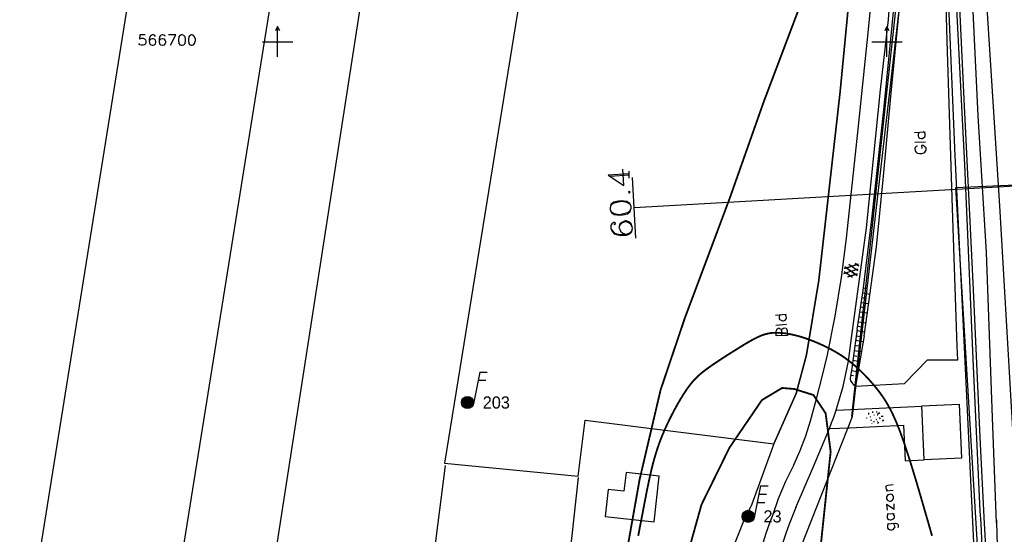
# Model space of a CAD drawing. Header units: millimetres. Extents: x 237058 to 239804, y 565701 to 567407.
# Tile 52 of 64: x 237958 to 238119, y 566619 to 566704. Entities that reach past the tile are written whole.
import ezdxf

# ---------------------------------------------------------------- set-up
doc = ezdxf.new("R2010")
doc.units = ezdxf.units.MM
doc.linetypes.add('DASHED', pattern=[19.05, 12.7, -6.35])
for name, color, linetype in [('Contouren 15-25 m-mv', 7, 'CONTINUOUS'), ('Contouren 5-15 m-mv', 7, 'CONTINUOUS'), ('PEILBUIZEN FEB 2015', 7, 'CONTINUOUS'), ('T4675650', 8, 'CONTINUOUS')]:
    doc.layers.add(name, color=color, linetype=linetype)
doc.styles.get("Standard").update_dxf_attribs({"font": 'tcb_isocp.shx'})

msp = doc.modelspace()

# ---------------------------------------------------------------- hatches: boundary and pattern name
at = {"layer": 'PEILBUIZEN FEB 2015'}
h = msp.add_hatch(color=256, dxfattribs=at)
h.dxf.hatch_style = 1
edge = h.paths.add_edge_path()
edge.add_arc((238031.161, 566640.771), 1, 0, 360)
h = msp.add_hatch(color=256, dxfattribs=at)
h.dxf.hatch_style = 1
edge = h.paths.add_edge_path()
edge.add_arc((238077.235, 566622.072), 1, 0, 360)

# ---------------------------------------------------------------- linework, layer by layer
at = {"layer": 'Contouren 15-25 m-mv', "color": 1, "const_width": 0.3, "flags": 128}
msp.add_lwpolyline([(238057.215, 566615.789), (238059.407, 566628.121), (238062.852, 566642.833), (238066.824, 566654.616), (238074.158, 566674.198), (238079.784, 566690.164), (238086.743, 566708.578), (238091.678, 566721.164), (238094.801, 566727.809), (238097.42, 566732.138), (238099.132, 566733.749), (238103.061, 566735.562), (238107.694, 566736.065), (238112.227, 566735.864), (238117.767, 566733.951), (238122.099, 566730.326), (238125.725, 566724.688), (238127.376, 566718.379)], dxfattribs=at)
at = {"layer": 'Contouren 15-25 m-mv', "color": 30, "linetype": 'DASHED', "ltscale": 0.5, "true_color": 0xf8991e, "const_width": 0.3, "flags": 128}
msp.add_lwpolyline([(238059.14, 566557.019), (238057.32, 566562.147), (238057.485, 566569.426), (238059.802, 566586.961), (238065.098, 566604.33), (238067.581, 566616.902), (238069.567, 566624.015), (238074.165, 566633.368), (238079.475, 566641.163), (238082.794, 566643.154), (238084.785, 566642.988), (238087.938, 566641.993), (238089.929, 566639.007), (238090.759, 566632.704), (238089.099, 566616.947), (238085.117, 566595.551), (238082.13, 566583.609), (238080.305, 566572.33), (238078.479, 566563.208), (238074.047, 566556.303), (238070.602, 566554.093), (238067.741, 566553.444), (238062.866, 566554.223), (238060.46, 566555.263)], close=True, dxfattribs=at)
at = {"layer": 'Contouren 5-15 m-mv', "color": 1, "const_width": 0.3, "flags": 128}
msp.add_lwpolyline([(238059.178, 566618.887), (238059.212, 566619.061), (238059.247, 566619.235), (238059.281, 566619.409), (238059.315, 566619.583), (238059.349, 566619.756), (238059.383, 566619.929), (238059.416, 566620.101), (238059.45, 566620.273), (238059.483, 566620.444), (238059.516, 566620.615), (238059.549, 566620.786), (238059.582, 566620.956), (238059.614, 566621.126), (238059.647, 566621.295), (238059.679, 566621.464), (238059.711, 566621.633), (238059.743, 566621.8), (238059.775, 566621.968), (238059.807, 566622.135), (238059.839, 566622.301), (238059.87, 566622.467), (238059.902, 566622.632), (238059.933, 566622.797), (238059.965, 566622.961), (238059.996, 566623.125), (238060.027, 566623.288), (238060.058, 566623.45), (238060.088, 566623.612), (238060.119, 566623.773), (238060.15, 566623.934), (238060.181, 566624.094), (238060.211, 566624.254), (238060.242, 566624.412), (238060.272, 566624.571), (238060.302, 566624.728), (238060.333, 566624.885), (238060.363, 566625.041), (238060.393, 566625.197), (238060.423, 566625.352), (238060.453, 566625.506), (238060.483, 566625.659), (238060.513, 566625.812), (238060.543, 566625.964), (238060.573, 566626.115), (238060.603, 566626.265), (238060.633, 566626.415), (238060.663, 566626.564), (238060.693, 566626.712), (238060.723, 566626.86), (238060.753, 566627.006), (238060.783, 566627.152), (238060.813, 566627.297), (238060.843, 566627.441), (238060.873, 566627.585), (238060.903, 566627.727), (238060.933, 566627.869), (238060.963, 566628.01), (238060.993, 566628.149), (238061.023, 566628.289), (238061.054, 566628.427), (238061.084, 566628.564), (238061.114, 566628.7), (238061.144, 566628.836), (238061.175, 566628.97), (238061.205, 566629.104), (238061.236, 566629.237), (238061.266, 566629.368), (238061.297, 566629.499), (238061.328, 566629.629), (238061.359, 566629.758), (238061.389, 566629.886), (238061.42, 566630.013), (238061.452, 566630.138), (238061.483, 566630.263), (238061.514, 566630.388), (238061.546, 566630.511), (238061.577, 566630.633), (238061.609, 566630.754), (238061.641, 566630.875), (238061.672, 566630.995), (238061.705, 566631.114), (238061.737, 566631.232), (238061.769, 566631.349), (238061.802, 566631.466), (238061.834, 566631.582), (238061.867, 566631.697), (238061.9, 566631.812), (238061.933, 566631.926), (238061.967, 566632.039), (238062, 566632.151), (238062.034, 566632.263), (238062.068, 566632.375), (238062.102, 566632.485), (238062.136, 566632.595), (238062.17, 566632.705), (238062.205, 566632.814), (238062.24, 566632.923), (238062.275, 566633.031), (238062.311, 566633.138), (238062.346, 566633.245), (238062.382, 566633.352), (238062.418, 566633.458), (238062.454, 566633.564), (238062.491, 566633.67), (238062.528, 566633.775), (238062.565, 566633.879), (238062.602, 566633.984), (238062.64, 566634.088), (238062.678, 566634.192), (238062.716, 566634.295), (238062.754, 566634.398), (238062.793, 566634.501), (238062.832, 566634.604), (238062.871, 566634.707), (238062.911, 566634.809), (238062.951, 566634.911), (238062.991, 566635.013), (238063.031, 566635.115), (238063.072, 566635.217), (238063.114, 566635.318), (238063.155, 566635.42), (238063.197, 566635.521), (238063.239, 566635.623), (238063.282, 566635.724), (238063.325, 566635.826), (238063.368, 566635.927), (238063.411, 566636.029), (238063.455, 566636.13), (238063.5, 566636.232), (238063.545, 566636.333), (238063.59, 566636.435), (238063.635, 566636.537), (238063.681, 566636.639), (238063.727, 566636.741), (238063.774, 566636.844), (238063.821, 566636.946), (238063.869, 566637.049), (238063.916, 566637.151), (238063.965, 566637.254), (238064.013, 566637.357), (238064.062, 566637.46), (238064.111, 566637.563), (238064.161, 566637.666), (238064.21, 566637.769), (238064.261, 566637.872), (238064.311, 566637.975), (238064.362, 566638.078), (238064.412, 566638.18), (238064.464, 566638.283), (238064.515, 566638.386), (238064.567, 566638.488), (238064.618, 566638.59), (238064.671, 566638.692), (238064.723, 566638.794), (238064.775, 566638.896), (238064.828, 566638.997), (238064.881, 566639.098), (238064.934, 566639.199), (238064.987, 566639.3), (238065.04, 566639.4), (238065.093, 566639.5), (238065.146, 566639.6), (238065.2, 566639.699), (238065.254, 566639.798), (238065.307, 566639.896), (238065.361, 566639.994), (238065.415, 566640.092), (238065.469, 566640.189), (238065.523, 566640.286), (238065.577, 566640.382), (238065.63, 566640.477), (238065.684, 566640.572), (238065.738, 566640.667), (238065.792, 566640.761), (238065.846, 566640.854), (238065.9, 566640.947), (238065.954, 566641.039), (238066.007, 566641.13), (238066.061, 566641.221), (238066.115, 566641.311), (238066.168, 566641.4), (238066.221, 566641.488), (238066.275, 566641.576), (238066.328, 566641.663), (238066.381, 566641.749), (238066.433, 566641.835), (238066.486, 566641.919), (238066.539, 566642.003), (238066.591, 566642.086), (238066.643, 566642.168), (238066.695, 566642.249), (238066.747, 566642.329), (238066.798, 566642.408), (238066.849, 566642.486), (238066.9, 566642.563), (238066.951, 566642.639), (238067.002, 566642.714), (238067.052, 566642.788), (238067.102, 566642.861), (238067.151, 566642.933), (238067.201, 566643.004), (238067.25, 566643.074), (238067.299, 566643.143), (238067.347, 566643.211), (238067.396, 566643.278), (238067.444, 566643.344), (238067.492, 566643.409), (238067.54, 566643.474), (238067.588, 566643.537), (238067.636, 566643.6), (238067.683, 566643.661), (238067.731, 566643.722), (238067.778, 566643.782), (238067.825, 566643.842), (238067.873, 566643.9), (238067.92, 566643.958), (238067.967, 566644.015), (238068.014, 566644.072), (238068.061, 566644.128), (238068.109, 566644.183), (238068.156, 566644.237), (238068.203, 566644.291), (238068.25, 566644.345), (238068.298, 566644.397), (238068.345, 566644.45), (238068.393, 566644.501), (238068.441, 566644.552), (238068.488, 566644.603), (238068.536, 566644.653), (238068.584, 566644.703), (238068.633, 566644.752), (238068.681, 566644.801), (238068.73, 566644.849), (238068.779, 566644.898), (238068.828, 566644.945), (238068.877, 566644.993), (238068.927, 566645.04), (238068.977, 566645.087), (238069.027, 566645.133), (238069.078, 566645.179), (238069.129, 566645.225), (238069.18, 566645.271), (238069.231, 566645.317), (238069.283, 566645.362), (238069.335, 566645.408), (238069.388, 566645.453), (238069.441, 566645.498), (238069.495, 566645.543), (238069.549, 566645.587), (238069.603, 566645.632), (238069.658, 566645.677), (238069.713, 566645.722), (238069.769, 566645.766), (238069.825, 566645.811), (238069.882, 566645.856), (238069.939, 566645.901), (238069.997, 566645.946), (238070.056, 566645.991), (238070.115, 566646.036), (238070.175, 566646.081), (238070.235, 566646.127), (238070.296, 566646.172), (238070.357, 566646.218), (238070.419, 566646.264), (238070.482, 566646.31), (238070.545, 566646.356), (238070.609, 566646.403), (238070.674, 566646.45), (238070.739, 566646.497), (238070.804, 566646.543), (238070.87, 566646.591), (238070.937, 566646.638), (238071.004, 566646.685), (238071.072, 566646.733), (238071.14, 566646.78), (238071.208, 566646.828), (238071.277, 566646.876), (238071.346, 566646.924), (238071.416, 566646.972), (238071.486, 566647.02), (238071.556, 566647.068), (238071.627, 566647.117), (238071.698, 566647.165), (238071.769, 566647.213), (238071.841, 566647.262), (238071.913, 566647.31), (238071.985, 566647.359), (238072.057, 566647.407), (238072.13, 566647.456), (238072.203, 566647.504), (238072.276, 566647.553), (238072.349, 566647.601), (238072.423, 566647.65), (238072.496, 566647.698), (238072.57, 566647.747), (238072.644, 566647.795), (238072.718, 566647.844), (238072.792, 566647.892), (238072.866, 566647.941), (238072.94, 566647.989), (238073.015, 566648.037), (238073.089, 566648.085), (238073.163, 566648.133), (238073.238, 566648.181), (238073.312, 566648.229), (238073.386, 566648.277), (238073.461, 566648.325), (238073.535, 566648.372), (238073.609, 566648.42), (238073.683, 566648.467), (238073.757, 566648.514), (238073.831, 566648.562), (238073.905, 566648.608), (238073.978, 566648.655), (238074.052, 566648.702), (238074.125, 566648.748), (238074.198, 566648.795), (238074.27, 566648.841), (238074.343, 566648.887), (238074.415, 566648.932), (238074.487, 566648.978), (238074.559, 566649.023), (238074.631, 566649.068), (238074.702, 566649.113), (238074.773, 566649.158), (238074.843, 566649.202), (238074.913, 566649.246), (238074.983, 566649.29), (238075.053, 566649.334), (238075.122, 566649.377), (238075.191, 566649.421), (238075.259, 566649.464), (238075.327, 566649.506), (238075.395, 566649.549), (238075.462, 566649.591), (238075.529, 566649.633), (238075.596, 566649.674), (238075.662, 566649.716), (238075.728, 566649.757), (238075.794, 566649.798), (238075.859, 566649.838), (238075.924, 566649.878), (238075.989, 566649.918), (238076.053, 566649.958), (238076.117, 566649.998), (238076.181, 566650.037), (238076.244, 566650.075), (238076.307, 566650.114), (238076.37, 566650.152), (238076.432, 566650.19), (238076.494, 566650.228), (238076.555, 566650.265), (238076.617, 566650.302), (238076.678, 566650.339), (238076.738, 566650.375), (238076.799, 566650.412), (238076.859, 566650.447), (238076.918, 566650.483), (238076.977, 566650.518), (238077.036, 566650.553), (238077.095, 566650.587), (238077.153, 566650.622), (238077.211, 566650.656), (238077.269, 566650.689), (238077.326, 566650.722), (238077.383, 566650.755), (238077.44, 566650.788), (238077.496, 566650.82), (238077.552, 566650.852), (238077.608, 566650.883), (238077.663, 566650.914), (238077.718, 566650.945), (238077.773, 566650.976), (238077.828, 566651.006), (238077.882, 566651.036), (238077.935, 566651.065), (238077.989, 566651.094), (238078.042, 566651.123), (238078.095, 566651.151), (238078.147, 566651.179), (238078.2, 566651.206), (238078.251, 566651.234), (238078.303, 566651.26), (238078.354, 566651.287), (238078.405, 566651.313), (238078.456, 566651.339), (238078.506, 566651.364), (238078.556, 566651.389), (238078.606, 566651.413), (238078.655, 566651.437), (238078.704, 566651.461), (238078.753, 566651.484), (238078.802, 566651.507), (238078.85, 566651.53), (238078.898, 566651.552), (238078.946, 566651.574), (238078.993, 566651.595), (238079.04, 566651.616), (238079.087, 566651.637), (238079.134, 566651.657), (238079.181, 566651.677), (238079.227, 566651.696), (238079.273, 566651.715), (238079.319, 566651.734), (238079.365, 566651.752), (238079.411, 566651.77), (238079.457, 566651.788), (238079.502, 566651.805), (238079.547, 566651.822), (238079.592, 566651.838), (238079.638, 566651.854), (238079.683, 566651.87), (238079.728, 566651.885), (238079.772, 566651.9), (238079.817, 566651.915), (238079.862, 566651.929), (238079.907, 566651.943), (238079.951, 566651.957), (238079.996, 566651.97), (238080.041, 566651.983), (238080.085, 566651.995), (238080.13, 566652.007), (238080.175, 566652.019), (238080.219, 566652.031), (238080.264, 566652.042), (238080.309, 566652.052), (238080.354, 566652.063), (238080.399, 566652.073), (238080.444, 566652.082), (238080.489, 566652.092), (238080.534, 566652.101), (238080.579, 566652.11), (238080.625, 566652.118), (238080.671, 566652.126), (238080.716, 566652.134), (238080.762, 566652.141), (238080.808, 566652.148), (238080.855, 566652.155), (238080.901, 566652.161), (238080.948, 566652.167), (238080.994, 566652.173), (238081.042, 566652.178), (238081.089, 566652.183), (238081.136, 566652.188), (238081.184, 566652.192), (238081.232, 566652.196), (238081.28, 566652.2), (238081.329, 566652.203), (238081.378, 566652.206), (238081.427, 566652.209), (238081.477, 566652.212), (238081.526, 566652.214), (238081.577, 566652.216), (238081.627, 566652.217), (238081.678, 566652.219), (238081.729, 566652.22), (238081.781, 566652.22), (238081.832, 566652.221), (238081.885, 566652.221), (238081.937, 566652.22), (238081.99, 566652.22), (238082.043, 566652.219), (238082.097, 566652.217), (238082.151, 566652.216), (238082.205, 566652.214), (238082.259, 566652.212), (238082.314, 566652.21), (238082.37, 566652.207), (238082.425, 566652.204), (238082.481, 566652.2), (238082.537, 566652.197), (238082.593, 566652.192), (238082.65, 566652.188), (238082.707, 566652.183), (238082.765, 566652.179), (238082.822, 566652.173), (238082.88, 566652.168), (238082.938, 566652.162), (238082.997, 566652.155), (238083.056, 566652.149), (238083.115, 566652.142), (238083.174, 566652.135), (238083.234, 566652.127), (238083.294, 566652.12), (238083.354, 566652.111), (238083.415, 566652.103), (238083.476, 566652.094), (238083.537, 566652.085), (238083.598, 566652.076), (238083.66, 566652.066), (238083.722, 566652.056), (238083.784, 566652.046), (238083.846, 566652.035), (238083.909, 566652.024), (238083.972, 566652.012), (238084.035, 566652.001), (238084.098, 566651.989), (238084.162, 566651.977), (238084.226, 566651.964), (238084.29, 566651.951), (238084.355, 566651.938), (238084.419, 566651.924), (238084.484, 566651.91), (238084.549, 566651.896), (238084.615, 566651.881), (238084.68, 566651.867), (238084.746, 566651.851), (238084.812, 566651.836), (238084.878, 566651.82), (238084.945, 566651.804), (238085.011, 566651.787), (238085.078, 566651.77), (238085.145, 566651.753), (238085.213, 566651.736), (238085.28, 566651.718), (238085.348, 566651.7), (238085.416, 566651.681), (238085.484, 566651.662), (238085.553, 566651.643), (238085.621, 566651.624), (238085.69, 566651.604), (238085.759, 566651.584), (238085.828, 566651.563), (238085.897, 566651.543), (238085.966, 566651.522), (238086.036, 566651.5), (238086.106, 566651.478), (238086.176, 566651.457), (238086.246, 566651.434), (238086.316, 566651.412), (238086.386, 566651.389), (238086.456, 566651.366), (238086.527, 566651.342), (238086.597, 566651.318), (238086.668, 566651.294), (238086.739, 566651.27), (238086.81, 566651.246), (238086.881, 566651.221), (238086.952, 566651.196), (238087.023, 566651.17), (238087.094, 566651.145), (238087.165, 566651.119), (238087.237, 566651.093), (238087.308, 566651.066), (238087.38, 566651.04), (238087.451, 566651.013), (238087.523, 566650.986), (238087.594, 566650.958), (238087.666, 566650.931), (238087.737, 566650.903), (238087.809, 566650.875), (238087.88, 566650.847), (238087.952, 566650.818), (238088.024, 566650.789), (238088.095, 566650.76), (238088.167, 566650.731), (238088.238, 566650.702), (238088.31, 566650.672), (238088.381, 566650.642), (238088.453, 566650.612), (238088.524, 566650.582), (238088.595, 566650.552), (238088.667, 566650.521), (238088.738, 566650.49), (238088.809, 566650.459), (238088.88, 566650.428), (238088.951, 566650.397), (238089.022, 566650.365), (238089.093, 566650.334), (238089.163, 566650.302), (238089.234, 566650.27), (238089.304, 566650.238), (238089.375, 566650.205), (238089.445, 566650.173), (238089.515, 566650.14), (238089.585, 566650.107), (238089.655, 566650.074), (238089.725, 566650.041), (238089.794, 566650.008), (238089.863, 566649.974), (238089.933, 566649.941), (238090.002, 566649.907), (238090.071, 566649.873), (238090.139, 566649.839), (238090.208, 566649.805), (238090.276, 566649.771), (238090.344, 566649.737), (238090.412, 566649.702), (238090.48, 566649.667), (238090.548, 566649.633), (238090.615, 566649.598), (238090.683, 566649.562), (238090.75, 566649.527), (238090.817, 566649.491), (238090.884, 566649.455), (238090.951, 566649.419), (238091.018, 566649.383), (238091.085, 566649.347), (238091.151, 566649.31), (238091.218, 566649.273), (238091.284, 566649.236), (238091.35, 566649.199), (238091.416, 566649.161), (238091.482, 566649.124), (238091.548, 566649.086), (238091.614, 566649.047), (238091.679, 566649.009), (238091.745, 566648.97), (238091.81, 566648.931), (238091.876, 566648.892), (238091.941, 566648.852), (238092.006, 566648.812), (238092.072, 566648.772), (238092.137, 566648.732), (238092.202, 566648.691), (238092.267, 566648.65), (238092.332, 566648.608), (238092.396, 566648.567), (238092.461, 566648.525), (238092.526, 566648.482), (238092.591, 566648.44), (238092.655, 566648.397), (238092.72, 566648.353), (238092.785, 566648.31), (238092.849, 566648.266), (238092.914, 566648.221), (238092.978, 566648.177), (238093.043, 566648.132), (238093.107, 566648.086), (238093.172, 566648.04), (238093.236, 566647.994), (238093.301, 566647.948), (238093.365, 566647.901), (238093.43, 566647.853), (238093.494, 566647.805), (238093.558, 566647.757), (238093.623, 566647.709), (238093.687, 566647.66), (238093.752, 566647.61), (238093.816, 566647.56), (238093.881, 566647.51), (238093.945, 566647.459), (238094.01, 566647.408), (238094.075, 566647.357), (238094.139, 566647.305), (238094.204, 566647.252), (238094.269, 566647.199), (238094.334, 566647.146), (238094.398, 566647.092), (238094.463, 566647.038), (238094.528, 566646.983), (238094.593, 566646.928), (238094.658, 566646.872), (238094.723, 566646.816), (238094.788, 566646.759), (238094.853, 566646.702), (238094.918, 566646.645), (238094.983, 566646.587), (238095.048, 566646.529), (238095.113, 566646.47), (238095.178, 566646.411), (238095.243, 566646.352), (238095.308, 566646.292), (238095.373, 566646.231), (238095.438, 566646.171), (238095.503, 566646.11), (238095.568, 566646.048), (238095.633, 566645.986), (238095.697, 566645.924), (238095.762, 566645.862), (238095.827, 566645.798), (238095.892, 566645.735), (238095.956, 566645.671), (238096.021, 566645.607), (238096.086, 566645.543), (238096.15, 566645.478), (238096.215, 566645.413), (238096.279, 566645.347), (238096.343, 566645.281), (238096.408, 566645.215), (238096.472, 566645.148), (238096.536, 566645.081), (238096.6, 566645.014), (238096.664, 566644.946), (238096.728, 566644.878), (238096.792, 566644.81), (238096.855, 566644.742), (238096.919, 566644.673), (238096.982, 566644.603), (238097.046, 566644.534), (238097.109, 566644.464), (238097.172, 566644.394), (238097.235, 566644.323), (238097.298, 566644.253), (238097.361, 566644.181), (238097.424, 566644.11), (238097.486, 566644.038), (238097.549, 566643.966), (238097.611, 566643.894), (238097.673, 566643.822), (238097.735, 566643.749), (238097.797, 566643.676), (238097.859, 566643.603), (238097.92, 566643.529), (238097.982, 566643.455), (238098.043, 566643.381), (238098.104, 566643.307), (238098.165, 566643.232), (238098.226, 566643.157), (238098.286, 566643.082), (238098.347, 566643.007), (238098.407, 566642.931), (238098.467, 566642.855), (238098.527, 566642.779), (238098.587, 566642.702), (238098.646, 566642.625), (238098.706, 566642.547), (238098.765, 566642.469), (238098.825, 566642.39), (238098.884, 566642.311), (238098.943, 566642.23), (238099.002, 566642.15), (238099.061, 566642.068), (238099.12, 566641.986), (238099.179, 566641.903), (238099.238, 566641.819), (238099.296, 566641.734), (238099.355, 566641.648), (238099.414, 566641.561), (238099.472, 566641.473), (238099.531, 566641.384), (238099.59, 566641.294), (238099.648, 566641.202), (238099.707, 566641.11), (238099.766, 566641.016), (238099.824, 566640.921), (238099.883, 566640.825), (238099.942, 566640.727), (238100.001, 566640.628), (238100.06, 566640.527), (238100.119, 566640.425), (238100.178, 566640.321), (238100.237, 566640.216), (238100.297, 566640.109), (238100.356, 566640), (238100.415, 566639.89), (238100.475, 566639.778), (238100.535, 566639.664), (238100.595, 566639.548), (238100.655, 566639.431), (238100.715, 566639.311), (238100.776, 566639.19), (238100.836, 566639.066), (238100.897, 566638.941), (238100.958, 566638.813), (238101.019, 566638.683), (238101.08, 566638.551), (238101.142, 566638.417), (238101.204, 566638.281), (238101.266, 566638.142), (238101.328, 566638.001), (238101.391, 566637.858), (238101.454, 566637.712), (238101.517, 566637.563), (238101.58, 566637.413), (238101.644, 566637.259), (238101.707, 566637.103), (238101.772, 566636.945), (238101.836, 566636.783), (238101.901, 566636.619), (238101.966, 566636.452), (238102.032, 566636.283), (238102.098, 566636.11), (238102.164, 566635.935), (238102.23, 566635.757), (238102.297, 566635.576), (238102.364, 566635.392), (238102.432, 566635.205), (238102.5, 566635.016), (238102.568, 566634.824), (238102.637, 566634.629), (238102.705, 566634.432), (238102.774, 566634.233), (238102.844, 566634.031), (238102.913, 566633.827), (238102.983, 566633.621), (238103.053, 566633.412), (238103.123, 566633.202), (238103.194, 566632.989), (238103.264, 566632.774), (238103.335, 566632.558), (238103.406, 566632.339), (238103.477, 566632.119), (238103.549, 566631.897), (238103.62, 566631.674), (238103.692, 566631.449), (238103.764, 566631.222), (238103.835, 566630.994), (238103.907, 566630.764), (238103.979, 566630.533), (238104.052, 566630.301), (238104.124, 566630.068), (238104.196, 566629.833), (238104.268, 566629.598), (238104.34, 566629.361), (238104.413, 566629.123), (238104.485, 566628.885), (238104.557, 566628.646), (238104.63, 566628.406), (238104.702, 566628.165), (238104.774, 566627.923), (238104.847, 566627.681), (238104.919, 566627.439), (238104.991, 566627.196), (238105.063, 566626.952), (238105.135, 566626.709), (238105.207, 566626.465), (238105.279, 566626.221), (238105.35, 566625.976), (238105.422, 566625.732), (238105.493, 566625.488), (238105.564, 566625.243), (238105.635, 566624.999), (238105.706, 566624.755), (238105.777, 566624.511), (238105.848, 566624.268), (238105.918, 566624.025), (238105.988, 566623.782), (238106.058, 566623.54), (238106.128, 566623.299), (238106.197, 566623.058), (238106.266, 566622.817), (238106.335, 566622.578), (238106.404, 566622.339), (238106.472, 566622.102), (238106.54, 566621.865), (238106.608, 566621.629), (238106.675, 566621.394), (238106.742, 566621.161), (238106.809, 566620.928), (238106.875, 566620.697), (238106.941, 566620.466), (238107.007, 566620.237), (238107.073, 566620.008), (238107.138, 566619.78), (238107.203, 566619.553), (238107.268, 566619.326), (238107.332, 566619.1), (238107.397, 566618.875)], dxfattribs=at)
at = {"layer": 'PEILBUIZEN FEB 2015'}
for p, q in [((238033.171, 566645.762), (238032.142, 566640.577)), ((238033.161, 566645.771), (238034.411, 566645.771)), ((238032.93, 566644.434), (238034.18, 566644.434)), ((238079.245, 566627.063), (238078.216, 566621.878)), ((238079.004, 566625.735), (238080.254, 566625.735)), ((238079.235, 566627.072), (238080.485, 566627.072)), ((238078.708, 566624.359), (238079.958, 566624.359))]:
    msp.add_line(p, q, dxfattribs=at)
for centre in [(238031.161, 566640.771), (238077.235, 566622.072)]:
    msp.add_circle(centre, 1, dxfattribs=at)
at = {"layer": 'T4675650'}
for p, q in [((238118.5, 566673.04), (238111.926, 566776.534)), ((238020.595, 566751.409), (237993.94, 566579.438)), ((238094.221, 566638.488), (238103.744, 566726.274)), ((238111.189, 566681.321), (238109.726, 566715.941)), ((238000, 566697.5), (238000, 566702.5)), ((238100, 566697.5), (238100, 566702.5)), ((237997.5, 566700), (238002.5, 566700)), ((238097.5, 566700), (238102.5, 566700)), ((238104.49, 566685.11), (238106.267, 566685.187)), ((238104.567, 566683.486), (238106.345, 566683.564)), ((238112.545, 566653.26), (238111.189, 566681.321)), ((238054.552, 566677.92), (238057.721, 566678.152)), ((238057.721, 566677.611), (238057.721, 566678.771)), ((238058.809, 566667.726), (238058.238, 566677.709)), ((238123.16, 566676.413), (238058.524, 566672.717)), ((238121.54, 566621.292), (238118.5, 566673.04)), ((238093.053, 566662.779), (238095.248, 566663.493)), ((238095.248, 566663.493), (238093.053, 566662.779)), ((238095.088, 566661.624), (238093.089, 566663.017)), ((238093.089, 566663.017), (238095.088, 566661.624)), ((238095.23, 566662.404), (238093.737, 566663.453)), ((238095.23, 566662.404), (238093.737, 566663.453)), ((238095.371, 566663.184), (238094.8, 566663.585)), ((238094.8, 566663.585), (238095.371, 566663.184)), ((238092.932, 566661.972), (238095.276, 566662.712)), ((238092.932, 566661.972), (238095.276, 566662.712)), ((238094.332, 566661.277), (238092.971, 566662.233)), ((238094.332, 566661.277), (238092.971, 566662.233)), ((238093.6, 566661.411), (238095.131, 566661.909)), ((238095.131, 566661.909), (238093.6, 566661.411)), ((238096.151, 566659.574), (238096.808, 566659.493)), ((238095.925, 566658.019), (238096.548, 566657.923)), ((238096.037, 566658.753), (238097.201, 566658.574)), ((238095.686, 566656.462), (238096.366, 566656.358)), ((238095.798, 566657.19), (238096.984, 566657.008)), ((238081.685, 566655.116), (238083.463, 566655.271)), ((238095.439, 566654.852), (238096.055, 566654.757)), ((238095.562, 566655.656), (238096.771, 566655.471)), ((238081.762, 566653.493), (238083.54, 566653.647)), ((238095.204, 566653.327), (238095.871, 566653.219)), ((238095.313, 566654.028), (238096.545, 566653.839)), ((238115.1, 566599.957), (238112.545, 566653.26)), ((238096.241, 566651.722), (238094.821, 566643.427)), ((238094.969, 566651.721), (238095.665, 566651.624)), ((238096.344, 566652.324), (238095.083, 566652.539)), ((238094.75, 566650.145), (238095.405, 566650.054)), ((238096.07, 566650.721), (238094.859, 566650.928)), ((238094.518, 566648.473), (238095.07, 566648.396)), ((238095.786, 566649.067), (238094.628, 566649.265)), ((238094.292, 566646.938), (238094.808, 566646.854)), ((238095.513, 566647.467), (238094.405, 566647.657)), ((238094.033, 566645.273), (238094.525, 566645.199)), ((238095.228, 566645.806), (238094.143, 566645.992)), ((238091.693, 566639.512), (238105.725, 566640.143)), ((238097.043, 566638.799), (238097.032, 566639.048)), ((238097.637, 566639.279), (238097.607, 566639.074)), ((238097.91, 566638.757), (238097.831, 566638.631)), ((238098.345, 566639.107), (238098.337, 566639.272)), ((238098.451, 566638.616), (238098.409, 566638.614)), ((238098.841, 566639.087), (238098.441, 566638.823)), ((238096.615, 566638.246), (238096.737, 566638.251)), ((238097.305, 566638.442), (238097.186, 566638.355)), ((238097.331, 566637.866), (238097.494, 566637.916)), ((238097.518, 566637.379), (238097.561, 566637.3)), ((238097.88, 566637.561), (238097.872, 566637.725)), ((238098.147, 566638.026), (238098.272, 566637.99)), ((238098.409, 566637.669), (238098.45, 566637.709)), ((238098.667, 566637.473), (238098.466, 566637.341)), ((238098.929, 566638.061), (238098.753, 566638.3)), ((238099.074, 566638.521), (238099.361, 566638.534)), ((238099.472, 566637.882), (238099.233, 566637.706)), ((238090.542, 566636.479), (238093.834, 566636.626)), ((238093.834, 566636.626), (238093.843, 566636.65)), ((238027.479, 566630.427), (238021.535, 566583.565)), ((238057.176, 566629.253), (238056.841, 566626.219)), ((238062.61, 566628.649), (238057.176, 566629.253)), ((238085.069, 566623.541), (238087.924, 566630.288)), ((238049.353, 566628.434), (238044.448, 566584.963)), ((238061.806, 566621.169), (238062.61, 566628.649)), ((238054.23, 566626.486), (238053.761, 566622.041)), ((238056.841, 566626.219), (238054.23, 566626.486)), ((238099.851, 566626.282), (238101.011, 566626.359)), ((238101.165, 566623.19), (238101.165, 566624.117)), ((238100.006, 566622.494), (238101.165, 566622.571)), ((238053.761, 566622.041), (238061.806, 566621.169)), ((238117.948, 566621.45), (238117.963, 566620.994))]:
    msp.add_line(p, q, dxfattribs=at)
for points in [[(238081.425, 566633.968), (238085.115, 566642.25), (238086.775, 566648.57), (238088.837, 566660.867), (238092.321, 566691.835), (238099.045, 566761.924), (238100.074, 566778.535), (238100.402, 566808.294), (238097.256, 566836.705), (238007.663, 566813.33), (238013.623, 566786.865), (237913.385, 566759.243), (237906.267, 566720.138), (237954.636, 566733.561), (237980.91, 566740.686), (237959.891, 566609.538), (237983.16, 566608.115), (238005.445, 566747.51), (238021.258, 566751.851), (238048.182, 566759.242), (238027.409, 566630.815), (238049.35, 566628.656), (238050.454, 566637.876), (238081.425, 566633.968)], [(238100.402, 566808.294), (238100.074, 566778.535), (238099.045, 566761.924), (238092.321, 566691.835), (238088.837, 566660.867), (238086.775, 566648.57), (238085.115, 566642.25), (238081.425, 566633.968), (238077.812, 566624.063), (238076.441, 566621.281), (238074.596, 566616.599), (238073.211, 566611.579), (238072.712, 566604.942), (238073.88, 566589.841), (238076.512, 566590.281), (238083.762, 566591.156), (238088.492, 566591.203), (238090.414, 566591.25)], [(238090.414, 566591.25), (238085.587, 566592.607), (238084.785, 566593.444), (238084.301, 566594.802), (238084.191, 566598.059), (238085.079, 566615.05), (238094.325, 566638.459), (238104.396, 566726.224), (238105.309, 566734.181), (238109.362, 566734.246), (238108.109, 566758.094), (238107.859, 566768.781), (238107.914, 566770.703), (238108.152, 566771.688), (238108.207, 566771.797), (238108.73, 566772.93), (238109.324, 566774.344), (238109.754, 566775.688), (238109.879, 566776.859), (238109.945, 566777.969), (238109.832, 566779.398), (238109.715, 566780.672), (238108.383, 566802.867)], [(238116.315, 566665.376), (238114.951, 566687.85), (238113.46, 566719.957), (238111.574, 566756.268), (238111.361, 566764.104), (238111.342, 566764.924), (238111.328, 566765.743), (238111.327, 566766.057), (238111.336, 566766.646), (238111.356, 566767.161), (238111.381, 566767.612), (238111.437, 566768.4), (238111.639, 566770.764), (238111.757, 566772.309), (238111.822, 566773.081), (238111.899, 566773.851), (238112.18, 566776.379)], [(238093.386, 566667.735), (238095.259, 566685.645), (238096.929, 566701.459), (238099.007, 566722.776), (238101.04, 566742.422)], [(238116.158, 566607.993), (238115.755, 566614.674), (238115.43, 566620.879), (238115.319, 566623.001), (238114.19, 566646.677), (238112.752, 566679.818), (238111.375, 566707.656), (238110.32, 566728.355), (238110.014, 566736.222)], [(238117.27, 566599.176), (238116.019, 566620.906), (238115.312, 566635.043), (238114.215, 566659.316), (238112.684, 566690.546), (238111.151, 566723.146), (238110.787, 566736.484), (238110.776, 566736.734)], [(238111.612, 566647.774), (238111.538, 566649.955), (238110.749, 566672.693), (238109.866, 566700.136), (238109.593, 566710.139), (238108.552, 566729.229), (238104.579, 566728.751)], [(238095.124, 566652.834), (238095.224, 566653.451), (238096.099, 566659.154), (238097.538, 566670.844), (238099.468, 566688.816), (238101.263, 566707.139), (238102.689, 566721.75), (238103.205, 566728.172)], [(238096.241, 566651.722), (238096.3, 566652.068), (238098.278, 566666.346), (238099.425, 566677.904), (238100.621, 566691.014), (238102.05, 566705.565), (238103.644, 566720.422), (238104.457, 566728.729)], [(238094.226, 566651.796), (238096.648, 566669.432), (238098.961, 566692.131), (238100.229, 566703.635), (238101.464, 566719.847), (238101.708, 566723.673), (238101.984, 566726.621)], [(238000.363, 566701.787), (238000, 566702.5), (237999.637, 566701.787)], [(238100.363, 566701.787), (238100, 566702.5), (238099.637, 566701.787)], [(237978.253, 566701.111), (237977.403, 566701.111), (237977.326, 566700.416), (237977.403, 566700.493), (237977.635, 566700.57), (237977.944, 566700.57), (237978.176, 566700.493), (237978.33, 566700.338), (237978.408, 566700.106), (237978.408, 566699.952), (237978.33, 566699.643), (237978.176, 566699.488), (237977.944, 566699.411), (237977.635, 566699.411), (237977.403, 566699.488), (237977.326, 566699.565), (237977.248, 566699.72)], [(237979.954, 566700.88), (237979.877, 566701.034), (237979.645, 566701.111), (237979.413, 566701.111), (237979.181, 566701.034), (237979.026, 566700.802), (237978.949, 566700.416), (237978.949, 566700.029), (237979.026, 566699.643), (237979.181, 566699.488), (237979.413, 566699.411), (237979.567, 566699.411), (237979.799, 566699.488), (237979.954, 566699.643), (237980.031, 566699.952), (237980.031, 566700.029), (237979.954, 566700.261), (237979.799, 566700.416), (237979.567, 566700.493), (237979.413, 566700.493), (237979.181, 566700.416), (237979.026, 566700.261), (237978.949, 566700.029)], [(237981.577, 566700.88), (237981.5, 566701.034), (237981.191, 566701.111), (237981.036, 566701.111), (237980.804, 566701.034), (237980.65, 566700.802), (237980.572, 566700.416), (237980.572, 566700.029), (237980.65, 566699.643), (237980.804, 566699.488), (237981.036, 566699.411), (237981.113, 566699.411), (237981.423, 566699.488), (237981.577, 566699.643), (237981.655, 566699.952), (237981.655, 566700.029), (237981.577, 566700.261), (237981.423, 566700.416), (237981.113, 566700.493), (237981.036, 566700.493), (237980.804, 566700.416), (237980.65, 566700.261), (237980.572, 566700.029)], [(237982.428, 566699.411), (237983.278, 566701.111), (237982.118, 566701.111)], [(237984.206, 566701.111), (237983.974, 566701.034), (237983.819, 566700.802), (237983.742, 566700.416), (237983.742, 566700.184), (237983.819, 566699.72), (237983.974, 566699.488), (237984.206, 566699.411), (237984.36, 566699.411), (237984.592, 566699.488), (237984.824, 566699.72), (237984.901, 566700.184), (237984.901, 566700.416), (237984.824, 566700.802), (237984.592, 566701.034), (237984.36, 566701.111), (237984.206, 566701.111)], [(237985.829, 566701.111), (237985.597, 566701.034), (237985.442, 566700.802), (237985.365, 566700.416), (237985.365, 566700.184), (237985.442, 566699.72), (237985.597, 566699.488), (237985.829, 566699.411), (237985.983, 566699.411), (237986.215, 566699.488), (237986.37, 566699.72), (237986.525, 566700.184), (237986.525, 566700.416), (237986.37, 566700.802), (237986.215, 566701.034), (237985.983, 566701.111), (237985.829, 566701.111)], [(238105.34, 566685.11), (238105.185, 566684.955), (238105.108, 566684.8), (238105.108, 566684.569), (238105.185, 566684.337), (238105.34, 566684.182), (238105.649, 566684.105), (238105.804, 566684.105), (238106.036, 566684.259), (238106.19, 566684.414), (238106.267, 566684.569), (238106.267, 566684.878), (238106.19, 566685.032), (238105.958, 566685.187)], [(238105.031, 566682.868), (238104.799, 566682.791), (238104.644, 566682.636), (238104.567, 566682.481), (238104.644, 566682.095), (238104.721, 566681.94), (238104.876, 566681.786), (238105.031, 566681.708), (238105.34, 566681.631), (238105.726, 566681.631), (238106.036, 566681.786), (238106.19, 566681.863), (238106.345, 566682.018), (238106.422, 566682.172), (238106.422, 566682.559), (238106.267, 566682.713), (238106.113, 566682.868), (238105.958, 566682.945), (238105.649, 566682.945), (238105.726, 566682.481)], [(238057.721, 566678.307), (238054.242, 566678.075), (238056.793, 566676.374), (238056.639, 566679.08)], [(238117.097, 566580.217), (238111.291, 566676.067), (238138.274, 566677.295), (238144.048, 566583.63)], [(238057.566, 566675.292), (238057.721, 566675.138), (238057.876, 566675.292), (238057.721, 566675.447), (238057.566, 566675.292)], [(238054.552, 566672.432), (238054.783, 566671.968), (238055.247, 566671.659), (238056.098, 566671.504), (238056.639, 566671.582), (238057.412, 566671.736), (238057.876, 566672.123), (238058.03, 566672.664), (238058.03, 566672.973), (238057.798, 566673.437), (238057.334, 566673.746), (238056.484, 566673.901), (238055.943, 566673.823), (238055.17, 566673.669), (238054.706, 566673.282), (238054.552, 566672.741), (238054.552, 566672.432), (238054.706, 566672.123), (238054.938, 566671.968), (238055.247, 566671.813), (238056.098, 566671.659), (238056.561, 566671.736), (238057.412, 566671.968), (238057.721, 566672.123), (238057.876, 566672.277), (238058.03, 566672.664)], [(238058.03, 566672.973), (238057.876, 566673.282), (238057.644, 566673.437), (238057.334, 566673.591), (238056.484, 566673.746), (238055.943, 566673.669), (238055.17, 566673.514), (238054.861, 566673.282), (238054.706, 566673.128), (238054.552, 566672.741)], [(238055.17, 566670.113), (238055.325, 566669.958), (238055.479, 566670.19), (238055.325, 566670.345), (238055.17, 566670.345), (238054.861, 566670.113), (238054.706, 566669.804), (238054.706, 566669.262), (238054.938, 566668.799), (238055.247, 566668.489), (238055.634, 566668.335), (238056.33, 566668.18), (238057.257, 566668.258), (238057.798, 566668.489), (238058.108, 566668.799), (238058.262, 566669.34), (238058.185, 566669.649), (238058.03, 566670.113), (238057.644, 566670.422), (238057.18, 566670.577), (238057.025, 566670.577), (238056.484, 566670.345), (238056.175, 566670.035), (238056.02, 566669.494), (238056.098, 566669.34), (238056.252, 566668.876), (238056.639, 566668.567), (238057.103, 566668.412)], [(238054.706, 566669.262), (238054.938, 566668.953), (238055.247, 566668.644), (238055.634, 566668.489), (238056.252, 566668.335), (238057.257, 566668.412), (238057.798, 566668.644), (238058.108, 566668.953), (238058.262, 566669.34)], [(238058.185, 566669.649), (238058.03, 566669.958), (238057.644, 566670.267), (238057.18, 566670.422), (238057.025, 566670.422), (238056.484, 566670.19), (238056.175, 566669.881), (238056.02, 566669.494)], [(238090.258, 566648.576), (238091.488, 566654.931), (238092.531, 566661.319), (238093.386, 566667.735)], [(238117.963, 566620.994), (238117.311, 566638.293), (238116.315, 566665.376)], [(238082.535, 566655.193), (238082.381, 566655.039), (238082.303, 566654.807), (238082.303, 566654.575), (238082.381, 566654.42), (238082.613, 566654.266), (238082.845, 566654.188), (238082.999, 566654.188), (238083.308, 566654.266), (238083.463, 566654.498), (238083.54, 566654.652), (238083.463, 566654.884), (238083.386, 566655.039), (238083.231, 566655.193)], [(238083.695, 566651.792), (238081.84, 566651.715), (238081.84, 566652.488), (238081.917, 566652.72), (238081.994, 566652.874), (238082.149, 566652.951), (238082.303, 566652.951), (238082.458, 566652.874), (238082.613, 566652.797), (238082.69, 566652.565), (238082.69, 566651.792)], [(238082.69, 566652.565), (238082.767, 566652.797), (238082.845, 566652.874), (238082.999, 566652.951), (238083.231, 566653.029), (238083.463, 566652.951), (238083.54, 566652.874), (238083.618, 566652.565), (238083.695, 566651.792)], [(238091.629, 566639.338), (238092.802, 566643.423), (238093.669, 566647.583), (238094.226, 566651.796)], [(238095.124, 566652.834), (238094.405, 566647.658), (238094.336, 566647.208), (238094.263, 566646.758), (238094.107, 566645.765), (238093.959, 566644.771), (238093.953, 566644.703), (238093.954, 566644.638), (238093.96, 566644.578), (238093.97, 566644.522), (238094, 566644.418), (238094.036, 566644.328), (238094.074, 566644.251), (238094.154, 566644.121), (238094.222, 566644.028), (238094.333, 566643.897), (238094.449, 566643.779), (238094.821, 566643.427)], [(238087.467, 566637.779), (238088.457, 566641.362), (238089.388, 566644.961), (238090.258, 566648.576)], [(238094.821, 566643.427), (238102.859, 566643.87), (238106.644, 566647.756), (238111.612, 566647.774)], [(238106.121, 566631.335), (238105.721, 566640.235), (238111.833, 566640.51), (238112.233, 566631.61), (238106.121, 566631.335)], [(238090.542, 566636.479), (238090.911, 566637.429), (238091.274, 566638.382), (238091.629, 566639.338)], [(238084.693, 566630.559), (238085.755, 566632.911), (238086.681, 566635.32), (238087.467, 566637.779)], [(238093.834, 566636.626), (238102.716, 566637.024), (238102.977, 566631.194), (238106.121, 566631.335)], [(238087.924, 566630.288), (238088.831, 566632.337), (238089.704, 566634.401), (238090.542, 566636.479)], [(238084.693, 566630.559), (238083.355, 566627.79), (238082.17, 566624.951), (238081.143, 566622.052)], [(238100.161, 566626.282), (238099.929, 566626.514), (238099.851, 566626.668), (238099.851, 566626.978), (238099.929, 566627.132), (238100.161, 566627.209), (238101.011, 566627.287)], [(238099.929, 566624.968), (238100.006, 566624.813), (238100.161, 566624.658), (238100.392, 566624.581), (238100.624, 566624.581), (238100.856, 566624.658), (238101.011, 566624.89), (238101.088, 566625.045), (238101.088, 566625.277), (238101.011, 566625.431), (238100.856, 566625.663), (238100.547, 566625.741), (238100.392, 566625.663), (238100.161, 566625.586), (238100.006, 566625.431), (238099.929, 566625.277), (238099.929, 566624.968)], [(238101.165, 566623.19), (238099.929, 566624.04), (238100.006, 566623.112)], [(238085.069, 566623.541), (238084.495, 566622.183), (238083.951, 566620.812), (238083.44, 566619.428)], [(238100.238, 566622.494), (238100.083, 566622.339), (238100.006, 566622.185), (238100.006, 566621.876), (238100.083, 566621.721), (238100.315, 566621.566), (238100.547, 566621.489), (238100.702, 566621.489), (238101.011, 566621.644), (238101.165, 566621.798), (238101.243, 566621.953), (238101.243, 566622.185), (238101.088, 566622.417), (238100.934, 566622.571)], [(238081.143, 566622.052), (238080.791, 566621.131), (238080.451, 566620.207), (238080.121, 566619.278)], [(238100.083, 566620.871), (238101.397, 566620.948), (238101.707, 566620.871), (238101.784, 566620.793), (238101.861, 566620.639), (238101.861, 566620.329), (238101.784, 566620.175)], [(238100.315, 566620.871), (238100.161, 566620.716), (238100.083, 566620.561), (238100.083, 566620.252), (238100.161, 566620.098), (238100.392, 566619.943), (238100.624, 566619.866), (238100.779, 566619.866), (238101.011, 566619.943), (238101.243, 566620.175), (238101.32, 566620.329), (238101.243, 566620.561), (238101.165, 566620.793), (238101.011, 566620.948)], [(238117.963, 566620.994), (238118.507, 566602.632)], [(238080.121, 566619.278), (238079.887, 566618.571), (238079.663, 566617.862), (238079.449, 566617.15)], [(238083.44, 566619.428), (238082.74, 566617.276), (238082.132, 566615.096), (238081.616, 566612.893)]]:
    msp.add_lwpolyline(points, dxfattribs=at)

# ---------------------------------------------------------------- texts
at = {"layer": 'PEILBUIZEN FEB 2015'}
for tag, p in [('203', (238033.661, 566639.771)), ('23', (238079.735, 566621.072))]:
    msp.add_attdef(tag, p, '', height=2, dxfattribs=at)

doc.saveas('drawing.dxf')
